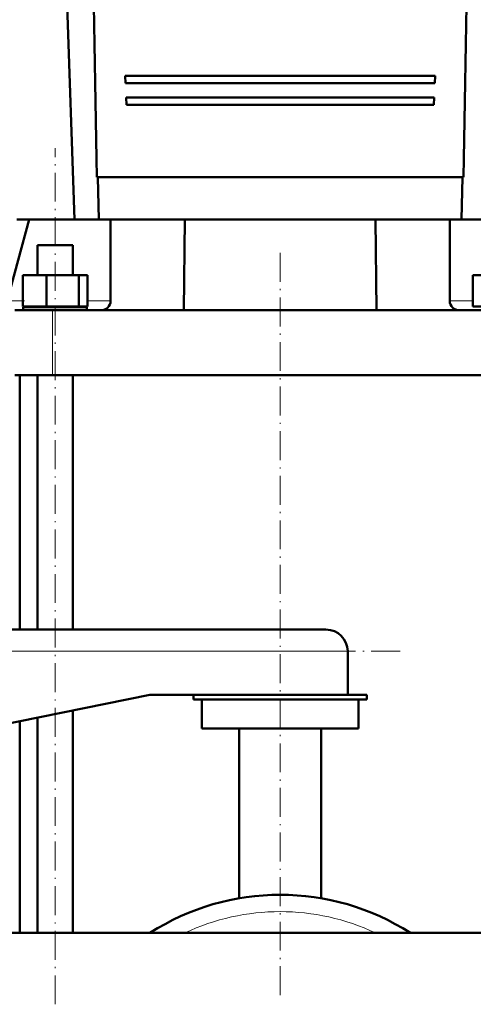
# Model space of a CAD drawing. Extents: x -2065 to 2446, y -2124 to 856.
# Tile 39 of 59: x 289 to 477, y -262 to 147. Entities that reach past the tile are written whole.
import ezdxf

# ---------------------------------------------------------------- set-up
doc = ezdxf.new("R2010")
doc.units = 0
doc.linetypes.add('DASHDOT', pattern=[18.5, 12, -3, 0.5, -3])

msp = doc.modelspace()

# ---------------------------------------------------------------- linework, layer by layer
at = {"color": 7, "lineweight": 50}
for p, q in [((311.3, 63.66), (301.15, 355.66)), ((332.29, 123.16), (332.42, 120.16)), ((332.29, 123.16), (460.84, 123.16)), ((460.71, 120.16), (460.84, 123.16)), ((332.42, 120.16), (460.71, 120.16)), ((332.67, 114.16), (332.79, 111.16)), ((332.67, 114.16), (460.46, 114.16)), ((332.79, 111.16), (460.34, 111.16)), ((460.34, 111.16), (460.46, 114.16)), ((320.49, 81.16), (472.64, 81.16)), ((321.31, 63.66), (321, 81.16)), ((472.13, 81.16), (471.82, 63.66)), ((283.33, 29.86), (292.48, 63.66)), ((287.35, 63.66), (292.48, 63.66)), ((292.48, 63.66), (303.23, 63.66)), ((303.23, 63.66), (326.23, 63.66)), ((326.23, 63.66), (356.99, 63.66)), ((326.23, 63.66), (326.23, 29.86)), ((356.57, 25.96), (356.99, 63.66)), ((436.14, 63.66), (356.99, 63.66)), ((436.14, 63.66), (466.9, 63.66)), ((436.57, 25.96), (436.14, 63.66)), ((466.9, 29.86), (466.9, 63.66)), ((466.9, 63.66), (489.9, 63.66)), ((295.93, 52.96), (298.07, 52.96)), ((295.93, 40.46), (295.93, 52.96)), ((298.07, 52.96), (310.53, 52.96)), ((310.53, 40.46), (310.53, 52.96)), ((289.84, 40.46), (299.64, 40.46)), ((289.84, 27.46), (289.84, 40.46)), ((299.64, 27.46), (299.64, 40.46)), ((299.64, 40.46), (313.03, 40.46)), ((313.03, 27.46), (313.03, 40.46)), ((313.03, 40.46), (316.61, 40.46)), ((316.61, 27.46), (316.61, 40.46)), ((476.52, 40.46), (480.11, 40.46)), ((476.52, 27.46), (476.52, 40.46)), ((302.14, 25.96), (286.48, 25.96)), ((299.64, 27.46), (289.84, 27.46)), ((303.23, 27.26), (290.03, 27.26)), ((290.03, 25.96), (290.03, 27.26)), ((295.93, 27.26), (295.93, 27.46)), ((313.03, 27.46), (299.64, 27.46)), ((322.33, 25.96), (302.14, 25.96)), ((316.43, 27.26), (303.23, 27.26)), ((310.53, 27.26), (310.53, 27.46)), ((316.61, 27.46), (313.03, 27.46)), ((316.43, 25.96), (316.43, 27.26)), ((356.57, 25.96), (322.33, 25.96)), ((324.97, 27), (325.08, 27.11)), ((436.57, 25.96), (356.57, 25.96)), ((470.8, 25.96), (436.57, 25.96)), ((468.05, 27.11), (468.16, 27)), ((490.99, 25.96), (470.8, 25.96)), ((480.11, 27.46), (476.52, 27.46)), ((302.14, -1.04), (286.48, -1.04)), ((288.57, -106.54), (288.57, -1.04)), ((295.93, -106.54), (295.93, -1.04)), ((490.99, -1.04), (302.14, -1.04)), ((310.53, -106.54), (310.53, -1.04)), ((415.57, -106.54), (213.57, -106.54)), ((424.57, -133.54), (424.57, -115.54)), ((204.57, -161.54), (342.57, -133.54)), ((342.57, -133.54), (362.8, -133.54)), ((360.57, -133.54), (360.57, -135.54)), ((362.8, -133.54), (432.57, -133.54)), ((432.57, -135.54), (432.57, -133.54)), ((432.57, -135.54), (360.57, -135.54)), ((364.07, -135.54), (364.07, -147.54)), ((429.07, -147.54), (429.07, -135.54)), ((310.53, -232.39), (310.53, -140.04)), ((288.57, -232.39), (288.57, -144.49)), ((295.93, -232.39), (295.93, -143)), ((429.07, -147.54), (364.07, -147.54)), ((379.57, -147.54), (379.57, -217.99)), ((413.57, -217.99), (413.57, -147.54)), ((616.57, -232.39), (160.02, -232.39))]:
    msp.add_line(p, q, dxfattribs=at)
at = {"color": 7, "linetype": 'DASHDOT', "lineweight": 18}
for p, q in [((303.23, -261.99), (303.23, 93.27)), ((396.57, -258.22), (396.57, 51.8)), ((446.37, -115.54), (184.76, -115.54))]:
    msp.add_line(p, q, dxfattribs=at)
at = {"color": 7, "lineweight": 18}
for p, q in [((303.23, 52.96), (303.23, 63.66)), ((289.84, 29.86), (283.33, 29.86)), ((326.23, 29.86), (316.61, 29.86)), ((476.52, 29.86), (466.9, 29.86)), ((302.14, 25.96), (302.14, -1.04)), ((424.57, -115.54), (206.56, -115.54))]:
    msp.add_line(p, q, dxfattribs=at)
at = {"color": 7, "linetype": 'DASHDOT', "lineweight": 18, "ltscale": 0.214299}
msp.add_line((290.56, 29.86), (281.99, 29.86), dxfattribs=at)
at = {"color": 7, "lineweight": 50}
for centre, radius, start, end in [((322.33, 29.86), 3.9, 315, 360), ((470.8, 29.86), 3.9, 180, 225), ((322.33, 29.86), 3.9, 270, 312.674), ((470.8, 29.86), 3.9, 227.326, 270), ((415.57, -115.54), 9, 0, 90), ((396.57, -316.54), 100, 57.2987, 122.7013)]:
    msp.add_arc(centre, radius, start, end, dxfattribs=at)
at = {"color": 7, "lineweight": 18}
msp.add_arc((396.57, -316.54), 93, 64.8014, 115.1986, dxfattribs=at)
at = {"color": 7, "lineweight": 50}
for centre, major_axis, start_param, end_param in [((637.62, 9379.52), (252.71, 10290.04), 2.642897, 2.699453), ((155.51, 9379.52), (-252.71, 10290.04), 3.583732, 3.640288)]:
    msp.add_ellipse(centre, major_axis=major_axis, ratio=0.020151, start_param=start_param, end_param=end_param, dxfattribs=at)

doc.saveas('drawing.dxf')
